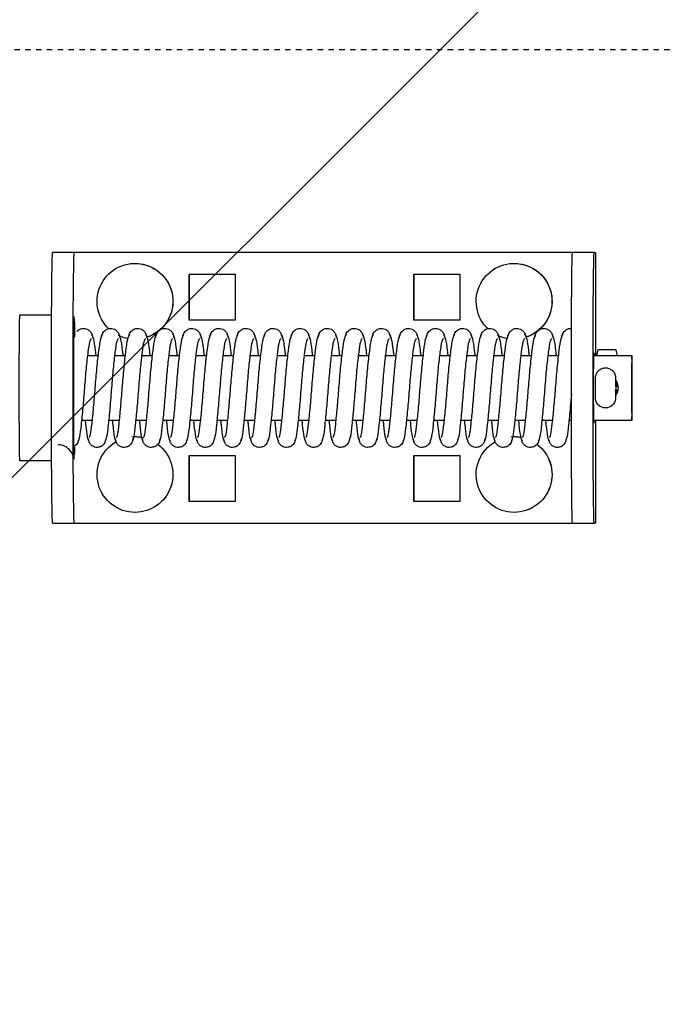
# Model space of a CAD drawing. Header units: centimetres. Extents: x 25511 to 42070, y 833 to 13367.
# Tile 41 of 59: x 29940 to 29952, y 5620 to 5638. Entities that reach past the tile are written whole.
import ezdxf

# ---------------------------------------------------------------- set-up
doc = ezdxf.new("R2010")
doc.units = ezdxf.units.CM
doc.header["$LTSCALE"] = 0.1
doc.linetypes.add('DASHED2', pattern=[9.525, 6.35, -3.175])
doc.layers.add('A_Sufity - Opis', color=253, linetype='Continuous', lineweight=13)
doc.layers.add('CKDRZWI_', color=253, linetype='Continuous')

# ---------------------------------------------------------------- blocks, each defined once
blk = doc.blocks.new('A$7E8719B1CAF')
at = {"color": 7, "linetype": 'Continuous', "lineweight": -3}
for p, q in [((3572.4, -3962), (3576.4, -3962)), ((3576.4, -3962), (3576.61, -3962)), ((3576.61, -3962), (3577.62, -3962)), ((3577.62, -3962), (3667.62, -3962)), ((3667.62, -3962), (3668.4, -3962)), ((3668.4, -3962), (3672.4, -3962)), ((3672.61, -3962), (3672.4, -3962)), ((3672.61, -3981), (3672.61, -3962)), ((3587.62, -3964), (3587.61, -3964)), ((3657.62, -3964), (3657.61, -3964)), ((3597.62, -3966), (3597.62, -3974.5)), ((3606.12, -3966), (3597.62, -3966)), ((3597.65, -3966), (3597.65, -3974.5)), ((3606.12, -3974.5), (3606.12, -3966)), ((3639.12, -3966), (3639.12, -3974.5)), ((3647.62, -3966), (3639.12, -3966)), ((3639.15, -3966), (3639.15, -3974.5)), ((3647.62, -3974.5), (3647.62, -3966)), ((3572.22, -3973.5), (3566.36, -3973.5)), ((3597.62, -3974.5), (3606.12, -3974.5)), ((3639.12, -3974.5), (3647.62, -3974.5)), ((3587.61, -3978), (3587.62, -3978)), ((3657.61, -3978), (3657.62, -3978)), ((3579.74, -3981), (3577.74, -3981)), ((3584.74, -3981), (3582.74, -3981)), ((3589.74, -3981), (3587.74, -3981)), ((3594.74, -3981), (3592.74, -3981)), ((3599.74, -3981), (3597.74, -3981)), ((3604.74, -3981), (3602.74, -3981)), ((3609.74, -3981), (3607.74, -3981)), ((3614.74, -3981), (3612.74, -3981)), ((3619.73, -3981), (3617.74, -3981)), ((3624.73, -3981), (3622.74, -3981)), ((3629.73, -3981), (3627.74, -3981)), ((3634.73, -3981), (3632.74, -3981)), ((3639.73, -3981), (3637.74, -3981)), ((3644.73, -3981), (3642.74, -3981)), ((3649.73, -3981), (3647.74, -3981)), ((3654.73, -3981), (3652.74, -3981)), ((3659.73, -3981), (3657.74, -3981)), ((3664.73, -3981), (3662.74, -3981)), ((3668.19, -3981), (3667.74, -3981)), ((3679.35, -3981), (3672.33, -3981)), ((3676.34, -3985.2), (3676.33, -3984.98)), ((3676.36, -3986.51), (3676.34, -3985.2)), ((3676.34, -3988.8), (3676.36, -3987.49)), ((3676.52, -3986.51), (3676.53, -3985.98)), ((3676.53, -3988.03), (3676.52, -3987.49)), ((3578.85, -3993), (3580.85, -3993)), ((3583.85, -3993), (3585.85, -3993)), ((3588.85, -3993), (3590.85, -3993)), ((3593.85, -3993), (3595.85, -3993)), ((3598.85, -3993), (3600.85, -3993)), ((3603.85, -3993), (3605.85, -3993)), ((3608.85, -3993), (3610.85, -3993)), ((3613.85, -3993), (3615.85, -3993)), ((3618.85, -3993), (3620.85, -3993)), ((3623.85, -3993), (3625.85, -3993)), ((3628.85, -3993), (3630.85, -3993)), ((3633.85, -3993), (3635.85, -3993)), ((3638.85, -3993), (3640.85, -3993)), ((3643.85, -3993), (3645.85, -3993)), ((3648.85, -3993), (3650.85, -3993)), ((3653.85, -3993), (3655.85, -3993)), ((3658.85, -3993), (3660.85, -3993)), ((3663.85, -3993), (3665.85, -3993)), ((3672.33, -3993), (3679.35, -3993)), ((3672.61, -4012), (3672.61, -3993)), ((3673.2, -3994.09), (3676.34, -3994.09)), ((3606.12, -3999.5), (3597.62, -3999.5)), ((3597.62, -3999.5), (3597.62, -4008)), ((3597.65, -3999.5), (3597.65, -4008)), ((3606.12, -4008), (3606.12, -3999.5)), ((3639.12, -3999.5), (3639.12, -4008)), ((3647.62, -3999.5), (3639.12, -3999.5)), ((3639.15, -3999.5), (3639.15, -4008)), ((3647.62, -4008), (3647.62, -3999.5)), ((3566.36, -4000.5), (3572.22, -4000.5)), ((3597.62, -4008), (3606.12, -4008)), ((3639.12, -4008), (3647.62, -4008)), ((3587.61, -4010), (3587.62, -4010)), ((3657.61, -4010), (3657.62, -4010)), ((3576.4, -4012), (3572.4, -4012)), ((3576.61, -4012), (3576.4, -4012)), ((3577.62, -4012), (3576.61, -4012)), ((3667.62, -4012), (3577.62, -4012)), ((3668.4, -4012), (3667.62, -4012)), ((3672.4, -4012), (3668.4, -4012)), ((3672.4, -4012), (3672.61, -4012))]:
    blk.add_line(p, q, dxfattribs=at)
at = {"color": 7, "linetype": 'DASHED2', "lineweight": -3}
blk.add_line((711.34, -4049.5), (3936.61, -4049.5), dxfattribs=at)
at = {"color": 7, "linetype": 'Continuous', "lineweight": -3}
for centre, radius, start, end in [((3674.49, -3985.15), 1.85, 6.1543, 173.742), ((3674.55, -3987), 2.25, 0, 36.7992), ((3676.33, -3986.78), 0.178, 269.9445, 309.3444), ((3678.9, -3986.56), 2.54, 178.7797, 184.2455), ((3674.55, -3987), 2.25, 323.4294, 0), ((3670.15, -3988.76), 6.18, 357.0636, 359.6512)]:
    blk.add_arc(centre, radius, start, end, dxfattribs=at)
for centre, major_axis, ratio, start_param, end_param in [((3572.4, -3987), (0, -25), 0.008727, 3.141593, 6.283185), ((3576.4, -3987), (0, 25), 0.008727, 0, 3.141593), ((3668.4, -3987), (0, -25), 0.008727, 3.141593, 6.283185), ((3672.4, -3987), (0, 25), 0.008727, 0, 3.141593), ((3587.61, -3971), (0, 7), 0.999962, 0, 2.616208), ((3587.61, -3971), (0, 7), 0.999962, 3.784848, 6.283185), ((3587.62, -3971), (0, 7), 0.999962, 3.784087, 6.283185), ((3657.61, -3971), (0, 7), 0.999962, 0, 2.616342), ((3657.61, -3971), (0, 7), 0.999962, 3.784712, 6.283185), ((3657.62, -3971), (0, 7), 0.999962, 3.783937, 6.283185), ((3566.36, -3987), (0, 13.5), 0.008727, 0, 3.141593), ((3576.36, -3987), (0, 13.5), 0.008727, 5.657312, 5.85822), ((3587.61, -3971), (0, 7), 0.999962, 3.05965, 3.337346), ((3587.62, -3971), (0, 7), 0.999962, 3.141593, 3.336217), ((3657.61, -3971), (0, 7), 0.999962, 3.056375, 3.334106), ((3657.62, -3971), (0, 7), 0.999962, 3.141593, 3.333058), ((3672.35, -3987), (0, 6.5), 0.008727, 0, 3.536384), ((3672.35, -3987), (0, 6.5), 0.008727, 5.888394, 6.283185), ((3676.51, -3984.79), (0, -1.96), 0.008727, 0, 0.523599), ((3676.34, -3986.51), (-0.18, 0.003), 0.865992, 3.141589, 3.294186), ((3676.34, -3987.49), (-0.18, -0.003), 0.865992, 2.988999, 3.141593), ((3674.76, -3992.49), (0.02, -3.2), 0.577306, 4.843168, 5.20299), ((3674.76, -3992.49), (0.02, -3.2), 0.577306, 1.07147, 1.431292), ((3674.77, -3993.25), (-1.85, -0.03), 0.865992, 0.477512, 0.535263), ((3674.77, -3993.25), (1.85, 0.03), 0.865992, 5.713018, 5.770769), ((3576.36, -3987), (0, 13.5), 0.008727, 3.488746, 3.942656), ((3587.61, -4003), (0, 7), 0.999962, 0.750796, 5.966971), ((3587.61, -4003), (0, 7), 0.999962, 0.182642, 0.44601), ((3587.62, -4003), (0, 7), 0.999962, 3.141593, 5.967893), ((3657.61, -4003), (0, 7), 0.999962, 0.750796, 5.966971), ((3657.61, -4003), (0, 7), 0.999962, 0.182642, 0.44601), ((3657.62, -4003), (0, 7), 0.999962, 3.141593, 5.967893)]:
    blk.add_ellipse(centre, major_axis=major_axis, ratio=ratio, start_param=start_param, end_param=end_param, dxfattribs=at)
for major_axis in [(0, 6), (0, 4.5)]:
    blk.add_ellipse((3679.35, -3987), major_axis=major_axis, ratio=0.008727, dxfattribs=at)
for points, knots in [([(3576.25, -3993.06), (3576.25, -3992), (3576.24, -3989.66), (3576.24, -3984.93), (3576.25, -3980.09), (3576.28, -3976.17), (3576.31, -3974.25), (3576.34, -3973.74), (3576.33, -3973.86), (3576.31, -3974.05), (3576.24, -3974.37), (3576.04, -3974.91), (3575.58, -3975.58), (3574.84, -3976.17), (3574, -3976.5), (3573.53, -3976.47), (3573.36, -3976.45)], [0, 0, 0, 0, 0.105422, 0.268462, 0.43171, 0.594771, 0.75679, 0.834571, 0.853687, 0.86334, 0.87313, 0.893907, 0.918375, 0.951198, 0.985387, 1, 1, 1, 1]), ([(3577.22, -3977.61), (3577.2, -3977.43), (3577.16, -3977.14), (3576.95, -3976.72), (3576.68, -3976.41), (3576.45, -3976.25), (3576.32, -3976.18), (3576.29, -3976.16)], [0, 0, 0, 0, 0.0864248, 0.1692708, 0.2464417, 0.3170819, 0.3367085, 0.3367085, 0.3367085, 0.3367085]), ([(3582.22, -3977.61), (3582.2, -3977.43), (3582.16, -3977.14), (3581.95, -3976.72), (3581.68, -3976.41), (3581.31, -3976.14), (3580.85, -3976), (3580.4, -3975.99), (3579.91, -3976.13), (3579.45, -3976.46), (3579.09, -3976.99), (3579.02, -3977.38), (3578.99, -3977.61)], [0, 0, 0, 0, 0.086425, 0.169271, 0.246442, 0.317082, 0.439261, 0.54445, 0.653629, 0.769075, 0.886733, 1, 1, 1, 1]), ([(3587.22, -3977.61), (3587.2, -3977.43), (3587.16, -3977.14), (3586.95, -3976.72), (3586.68, -3976.41), (3586.31, -3976.14), (3585.85, -3976), (3585.4, -3975.99), (3584.91, -3976.13), (3584.45, -3976.46), (3584.09, -3976.99), (3584.02, -3977.38), (3583.99, -3977.61)], [0, 0, 0, 0, 0.086425, 0.169271, 0.246442, 0.317082, 0.439261, 0.54445, 0.653629, 0.769075, 0.886733, 1, 1, 1, 1]), ([(3592.22, -3977.61), (3592.2, -3977.43), (3592.16, -3977.14), (3591.95, -3976.72), (3591.68, -3976.41), (3591.31, -3976.14), (3590.85, -3976), (3590.4, -3975.99), (3589.91, -3976.13), (3589.45, -3976.46), (3589.09, -3976.99), (3589.02, -3977.38), (3588.99, -3977.61)], [0, 0, 0, 0, 0.086425, 0.169271, 0.246442, 0.317082, 0.439261, 0.54445, 0.653629, 0.769075, 0.886733, 1, 1, 1, 1]), ([(3597.22, -3977.61), (3597.2, -3977.43), (3597.16, -3977.14), (3596.95, -3976.72), (3596.68, -3976.41), (3596.31, -3976.14), (3595.85, -3976), (3595.4, -3975.99), (3594.91, -3976.13), (3594.45, -3976.46), (3594.09, -3976.99), (3594.02, -3977.38), (3593.99, -3977.61)], [0, 0, 0, 0, 0.086425, 0.169271, 0.246442, 0.317082, 0.439261, 0.54445, 0.653629, 0.769075, 0.886733, 1, 1, 1, 1]), ([(3602.22, -3977.61), (3602.2, -3977.43), (3602.16, -3977.14), (3601.95, -3976.72), (3601.68, -3976.41), (3601.31, -3976.14), (3600.85, -3976), (3600.4, -3975.99), (3599.91, -3976.13), (3599.45, -3976.46), (3599.09, -3976.99), (3599.02, -3977.38), (3598.99, -3977.61)], [0, 0, 0, 0, 0.086425, 0.169271, 0.246442, 0.317082, 0.439261, 0.54445, 0.653629, 0.769075, 0.886733, 1, 1, 1, 1]), ([(3607.22, -3977.61), (3607.2, -3977.43), (3607.16, -3977.14), (3606.95, -3976.72), (3606.68, -3976.41), (3606.31, -3976.14), (3605.85, -3976), (3605.4, -3975.99), (3604.91, -3976.13), (3604.45, -3976.46), (3604.09, -3976.99), (3604.02, -3977.38), (3603.99, -3977.61)], [0, 0, 0, 0, 0.086425, 0.169271, 0.246442, 0.317082, 0.439261, 0.54445, 0.653629, 0.769075, 0.886733, 1, 1, 1, 1]), ([(3612.22, -3977.61), (3612.2, -3977.43), (3612.16, -3977.14), (3611.95, -3976.72), (3611.68, -3976.41), (3611.31, -3976.14), (3610.85, -3976), (3610.4, -3975.99), (3609.91, -3976.13), (3609.45, -3976.46), (3609.09, -3976.99), (3609.02, -3977.38), (3608.99, -3977.61)], [0, 0, 0, 0, 0.086425, 0.169271, 0.246442, 0.317082, 0.439261, 0.54445, 0.653629, 0.769075, 0.886733, 1, 1, 1, 1]), ([(3617.22, -3977.61), (3617.2, -3977.43), (3617.16, -3977.14), (3616.95, -3976.72), (3616.68, -3976.41), (3616.31, -3976.14), (3615.85, -3976), (3615.4, -3975.99), (3614.91, -3976.13), (3614.45, -3976.46), (3614.09, -3976.99), (3614.02, -3977.38), (3613.99, -3977.61)], [0, 0, 0, 0, 0.086425, 0.169271, 0.246442, 0.317082, 0.439261, 0.54445, 0.653629, 0.769075, 0.886733, 1, 1, 1, 1]), ([(3622.22, -3977.61), (3622.2, -3977.43), (3622.16, -3977.14), (3621.95, -3976.72), (3621.68, -3976.41), (3621.31, -3976.14), (3620.85, -3976), (3620.4, -3975.99), (3619.91, -3976.13), (3619.45, -3976.46), (3619.09, -3976.99), (3619.02, -3977.38), (3618.99, -3977.61)], [0, 0, 0, 0, 0.086425, 0.169271, 0.246442, 0.317082, 0.439261, 0.54445, 0.653629, 0.769075, 0.886733, 1, 1, 1, 1]), ([(3627.22, -3977.61), (3627.2, -3977.43), (3627.16, -3977.14), (3626.95, -3976.72), (3626.68, -3976.41), (3626.31, -3976.14), (3625.85, -3976), (3625.4, -3975.99), (3624.91, -3976.13), (3624.45, -3976.46), (3624.09, -3976.99), (3624.02, -3977.38), (3623.99, -3977.61)], [0, 0, 0, 0, 0.086425, 0.169271, 0.246442, 0.317082, 0.439261, 0.54445, 0.653629, 0.769075, 0.886733, 1, 1, 1, 1]), ([(3632.22, -3977.61), (3632.2, -3977.43), (3632.16, -3977.14), (3631.95, -3976.72), (3631.68, -3976.41), (3631.31, -3976.14), (3630.85, -3976), (3630.4, -3975.99), (3629.91, -3976.13), (3629.45, -3976.46), (3629.09, -3976.99), (3629.02, -3977.38), (3628.99, -3977.61)], [0, 0, 0, 0, 0.086425, 0.169271, 0.246442, 0.317082, 0.439261, 0.54445, 0.653629, 0.769075, 0.886733, 1, 1, 1, 1]), ([(3637.22, -3977.61), (3637.2, -3977.43), (3637.16, -3977.14), (3636.95, -3976.72), (3636.68, -3976.41), (3636.31, -3976.14), (3635.85, -3976), (3635.4, -3975.99), (3634.91, -3976.13), (3634.45, -3976.46), (3634.08, -3976.99), (3634.02, -3977.38), (3633.99, -3977.61)], [0, 0, 0, 0, 0.086425, 0.169271, 0.246442, 0.317082, 0.439261, 0.54445, 0.653629, 0.769075, 0.886733, 1, 1, 1, 1]), ([(3642.22, -3977.61), (3642.2, -3977.43), (3642.16, -3977.14), (3641.95, -3976.72), (3641.68, -3976.41), (3641.31, -3976.14), (3640.85, -3976), (3640.4, -3975.99), (3639.91, -3976.13), (3639.45, -3976.46), (3639.08, -3976.99), (3639.02, -3977.38), (3638.99, -3977.61)], [0, 0, 0, 0, 0.086425, 0.169271, 0.246442, 0.317082, 0.439261, 0.54445, 0.653629, 0.769075, 0.886733, 1, 1, 1, 1]), ([(3647.22, -3977.61), (3647.2, -3977.43), (3647.16, -3977.14), (3646.95, -3976.72), (3646.68, -3976.41), (3646.31, -3976.14), (3645.85, -3976), (3645.4, -3975.99), (3644.91, -3976.13), (3644.45, -3976.46), (3644.08, -3976.99), (3644.02, -3977.38), (3643.99, -3977.61)], [0, 0, 0, 0, 0.086425, 0.169271, 0.246442, 0.317082, 0.439261, 0.54445, 0.653629, 0.769075, 0.886733, 1, 1, 1, 1]), ([(3652.22, -3977.61), (3652.2, -3977.43), (3652.16, -3977.14), (3651.95, -3976.72), (3651.68, -3976.41), (3651.3, -3976.14), (3650.85, -3976), (3650.4, -3975.99), (3649.91, -3976.13), (3649.45, -3976.46), (3649.08, -3976.99), (3649.02, -3977.38), (3648.99, -3977.61)], [0, 0, 0, 0, 0.086425, 0.169271, 0.246442, 0.317082, 0.439261, 0.54445, 0.653629, 0.769075, 0.886733, 1, 1, 1, 1]), ([(3657.22, -3977.61), (3657.2, -3977.43), (3657.16, -3977.14), (3656.95, -3976.72), (3656.68, -3976.41), (3656.3, -3976.14), (3655.85, -3976), (3655.4, -3975.99), (3654.91, -3976.13), (3654.45, -3976.46), (3654.08, -3976.99), (3654.02, -3977.38), (3653.99, -3977.61)], [0, 0, 0, 0, 0.086425, 0.169271, 0.246442, 0.317082, 0.439261, 0.54445, 0.653629, 0.769075, 0.886733, 1, 1, 1, 1]), ([(3662.22, -3977.61), (3662.2, -3977.43), (3662.16, -3977.14), (3661.95, -3976.72), (3661.68, -3976.41), (3661.3, -3976.14), (3660.85, -3976), (3660.4, -3975.99), (3659.91, -3976.13), (3659.45, -3976.46), (3659.08, -3976.99), (3659.02, -3977.38), (3658.99, -3977.61)], [0, 0, 0, 0, 0.086425, 0.169271, 0.246442, 0.317082, 0.439261, 0.54445, 0.653629, 0.769075, 0.886733, 1, 1, 1, 1]), ([(3667.22, -3977.61), (3667.2, -3977.43), (3667.16, -3977.14), (3666.95, -3976.72), (3666.68, -3976.41), (3666.3, -3976.14), (3665.85, -3976), (3665.4, -3975.99), (3664.91, -3976.13), (3664.45, -3976.46), (3664.08, -3976.99), (3664.02, -3977.38), (3663.99, -3977.61)], [0, 0, 0, 0, 0.086425, 0.169271, 0.246442, 0.317082, 0.439261, 0.54445, 0.653629, 0.769075, 0.886733, 1, 1, 1, 1]), ([(3579.55, -3996.1), (3579.43, -3995.99), (3579.22, -3995.75), (3578.92, -3993.7), (3578.57, -3990.68), (3578.27, -3986.99), (3577.98, -3983.24), (3577.65, -3980.04), (3577.38, -3977.73), (3577.19, -3977.38), (3577.08, -3977.21)], [0, 0, 0, 0, 0.122155, 0.241584, 0.367155, 0.490646, 0.615304, 0.744463, 0.869617, 1, 1, 1, 1]), ([(3579.14, -3977.21), (3579.03, -3977.37), (3578.83, -3977.73), (3578.63, -3979.44), (3578.51, -3980.65), (3578.48, -3980.91)], [0, 0, 0, 0, 0.2555428, 0.5011123, 0.5662176, 0.5662176, 0.5662176, 0.5662176]), ([(3579.15, -3977.84), (3579.25, -3977.94), (3579.42, -3978.19), (3579.67, -3980.25), (3579.98, -3983.3), (3580.27, -3987.01), (3580.58, -3990.78), (3580.95, -3994), (3581.28, -3996.32), (3581.51, -3996.68), (3581.65, -3996.85)], [0.0013946, 0.0013946, 0.0013946, 0.0013946, 0.1222493, 0.2417539, 0.36738, 0.4908979, 0.6155517, 0.7446685, 0.8697433, 1, 1, 1, 1]), ([(3584.55, -3996.1), (3584.43, -3995.99), (3584.22, -3995.75), (3583.92, -3993.7), (3583.57, -3990.68), (3583.27, -3986.99), (3582.98, -3983.24), (3582.65, -3980.04), (3582.38, -3977.73), (3582.19, -3977.38), (3582.08, -3977.21)], [0, 0, 0, 0, 0.122155, 0.241584, 0.367155, 0.490646, 0.615304, 0.744463, 0.869617, 1, 1, 1, 1]), ([(3584.14, -3977.21), (3584.03, -3977.37), (3583.83, -3977.73), (3583.63, -3979.44), (3583.51, -3980.65), (3583.48, -3980.91)], [0, 0, 0, 0, 0.2555428, 0.5011123, 0.5662176, 0.5662176, 0.5662176, 0.5662176]), ([(3584.15, -3977.84), (3584.25, -3977.94), (3584.42, -3978.19), (3584.67, -3980.25), (3584.98, -3983.3), (3585.27, -3987.01), (3585.58, -3990.78), (3585.95, -3994), (3586.28, -3996.32), (3586.51, -3996.68), (3586.65, -3996.85)], [0.0013946, 0.0013946, 0.0013946, 0.0013946, 0.1222493, 0.2417539, 0.36738, 0.4908979, 0.6155517, 0.7446685, 0.8697433, 1, 1, 1, 1]), ([(3589.55, -3996.1), (3589.43, -3995.99), (3589.22, -3995.75), (3588.92, -3993.7), (3588.57, -3990.68), (3588.27, -3986.99), (3587.98, -3983.24), (3587.65, -3980.04), (3587.38, -3977.73), (3587.19, -3977.38), (3587.08, -3977.21)], [0, 0, 0, 0, 0.122155, 0.241584, 0.367155, 0.490646, 0.615304, 0.744463, 0.869617, 1, 1, 1, 1]), ([(3589.14, -3977.21), (3589.03, -3977.37), (3588.83, -3977.73), (3588.63, -3979.44), (3588.51, -3980.65), (3588.48, -3980.91)], [0, 0, 0, 0, 0.2555428, 0.5011123, 0.5662176, 0.5662176, 0.5662176, 0.5662176]), ([(3589.15, -3977.84), (3589.25, -3977.94), (3589.42, -3978.19), (3589.67, -3980.25), (3589.98, -3983.3), (3590.27, -3987.01), (3590.58, -3990.78), (3590.95, -3994), (3591.28, -3996.32), (3591.51, -3996.68), (3591.65, -3996.85)], [0.0013946, 0.0013946, 0.0013946, 0.0013946, 0.1222493, 0.2417539, 0.36738, 0.4908979, 0.6155517, 0.7446685, 0.8697433, 1, 1, 1, 1]), ([(3594.55, -3996.1), (3594.43, -3995.99), (3594.22, -3995.75), (3593.92, -3993.7), (3593.57, -3990.68), (3593.27, -3986.99), (3592.98, -3983.24), (3592.65, -3980.04), (3592.38, -3977.73), (3592.19, -3977.38), (3592.08, -3977.21)], [0, 0, 0, 0, 0.122155, 0.241584, 0.367155, 0.490646, 0.615304, 0.744463, 0.869617, 1, 1, 1, 1]), ([(3594.14, -3977.21), (3594.03, -3977.37), (3593.83, -3977.73), (3593.63, -3979.44), (3593.51, -3980.65), (3593.48, -3980.91)], [0, 0, 0, 0, 0.2555428, 0.5011123, 0.5662176, 0.5662176, 0.5662176, 0.5662176]), ([(3594.15, -3977.84), (3594.25, -3977.94), (3594.42, -3978.19), (3594.67, -3980.25), (3594.98, -3983.3), (3595.27, -3987.01), (3595.58, -3990.78), (3595.95, -3994), (3596.28, -3996.32), (3596.51, -3996.68), (3596.65, -3996.85)], [0.0013946, 0.0013946, 0.0013946, 0.0013946, 0.1222493, 0.2417539, 0.36738, 0.4908979, 0.6155517, 0.7446685, 0.8697433, 1, 1, 1, 1]), ([(3599.55, -3996.1), (3599.43, -3995.99), (3599.22, -3995.75), (3598.92, -3993.7), (3598.57, -3990.68), (3598.27, -3986.99), (3597.98, -3983.24), (3597.65, -3980.04), (3597.38, -3977.73), (3597.19, -3977.38), (3597.08, -3977.21)], [0, 0, 0, 0, 0.122155, 0.241584, 0.367155, 0.490646, 0.615304, 0.744463, 0.869617, 1, 1, 1, 1]), ([(3599.14, -3977.21), (3599.03, -3977.37), (3598.83, -3977.73), (3598.63, -3979.44), (3598.51, -3980.65), (3598.48, -3980.91)], [0, 0, 0, 0, 0.2555428, 0.5011123, 0.5662176, 0.5662176, 0.5662176, 0.5662176]), ([(3599.15, -3977.84), (3599.25, -3977.94), (3599.42, -3978.19), (3599.67, -3980.25), (3599.98, -3983.3), (3600.27, -3987.01), (3600.58, -3990.78), (3600.95, -3994), (3601.28, -3996.32), (3601.51, -3996.68), (3601.65, -3996.85)], [0.0013946, 0.0013946, 0.0013946, 0.0013946, 0.1222493, 0.2417539, 0.36738, 0.4908979, 0.6155517, 0.7446685, 0.8697433, 1, 1, 1, 1]), ([(3604.55, -3996.1), (3604.43, -3995.99), (3604.22, -3995.75), (3603.92, -3993.7), (3603.57, -3990.68), (3603.27, -3986.99), (3602.97, -3983.24), (3602.65, -3980.04), (3602.38, -3977.73), (3602.19, -3977.38), (3602.08, -3977.21)], [0, 0, 0, 0, 0.122155, 0.241584, 0.367155, 0.490646, 0.615304, 0.744463, 0.869617, 1, 1, 1, 1]), ([(3604.14, -3977.21), (3604.03, -3977.37), (3603.83, -3977.73), (3603.63, -3979.44), (3603.51, -3980.65), (3603.48, -3980.91)], [0, 0, 0, 0, 0.2555428, 0.5011123, 0.5662176, 0.5662176, 0.5662176, 0.5662176]), ([(3604.15, -3977.84), (3604.25, -3977.94), (3604.42, -3978.19), (3604.67, -3980.25), (3604.98, -3983.3), (3605.27, -3987.01), (3605.58, -3990.78), (3605.95, -3994), (3606.28, -3996.32), (3606.51, -3996.68), (3606.65, -3996.85)], [0.0013946, 0.0013946, 0.0013946, 0.0013946, 0.1222493, 0.2417539, 0.36738, 0.4908979, 0.6155517, 0.7446685, 0.8697433, 1, 1, 1, 1]), ([(3609.55, -3996.1), (3609.43, -3995.99), (3609.22, -3995.75), (3608.92, -3993.7), (3608.57, -3990.68), (3608.27, -3986.99), (3607.97, -3983.24), (3607.65, -3980.04), (3607.38, -3977.73), (3607.19, -3977.38), (3607.08, -3977.21)], [0, 0, 0, 0, 0.122155, 0.241584, 0.367155, 0.490646, 0.615304, 0.744463, 0.869617, 1, 1, 1, 1]), ([(3609.14, -3977.21), (3609.03, -3977.37), (3608.83, -3977.73), (3608.63, -3979.44), (3608.51, -3980.65), (3608.48, -3980.91)], [0, 0, 0, 0, 0.2555428, 0.5011123, 0.5662176, 0.5662176, 0.5662176, 0.5662176]), ([(3609.15, -3977.84), (3609.25, -3977.94), (3609.42, -3978.19), (3609.67, -3980.25), (3609.98, -3983.3), (3610.27, -3987.01), (3610.58, -3990.78), (3610.95, -3994), (3611.28, -3996.32), (3611.51, -3996.68), (3611.65, -3996.85)], [0.0013946, 0.0013946, 0.0013946, 0.0013946, 0.1222493, 0.2417539, 0.36738, 0.4908979, 0.6155517, 0.7446685, 0.8697433, 1, 1, 1, 1]), ([(3614.55, -3996.1), (3614.43, -3995.99), (3614.22, -3995.75), (3613.92, -3993.7), (3613.57, -3990.68), (3613.27, -3986.99), (3612.97, -3983.24), (3612.65, -3980.04), (3612.38, -3977.73), (3612.19, -3977.38), (3612.08, -3977.21)], [0, 0, 0, 0, 0.122155, 0.241584, 0.367155, 0.490646, 0.615304, 0.744463, 0.869617, 1, 1, 1, 1]), ([(3614.14, -3977.21), (3614.03, -3977.37), (3613.83, -3977.73), (3613.63, -3979.44), (3613.51, -3980.65), (3613.48, -3980.91)], [0, 0, 0, 0, 0.2555428, 0.5011123, 0.5662176, 0.5662176, 0.5662176, 0.5662176]), ([(3614.15, -3977.84), (3614.25, -3977.94), (3614.42, -3978.19), (3614.67, -3980.25), (3614.98, -3983.3), (3615.27, -3987.01), (3615.58, -3990.78), (3615.95, -3994), (3616.27, -3996.32), (3616.51, -3996.68), (3616.65, -3996.85)], [0.0013946, 0.0013946, 0.0013946, 0.0013946, 0.1222493, 0.2417539, 0.36738, 0.4908979, 0.6155517, 0.7446685, 0.8697433, 1, 1, 1, 1]), ([(3619.55, -3996.1), (3619.43, -3995.99), (3619.22, -3995.75), (3618.92, -3993.7), (3618.57, -3990.68), (3618.27, -3986.99), (3617.97, -3983.24), (3617.65, -3980.04), (3617.38, -3977.73), (3617.19, -3977.38), (3617.08, -3977.21)], [0, 0, 0, 0, 0.122155, 0.241584, 0.367155, 0.490646, 0.615304, 0.744463, 0.869617, 1, 1, 1, 1]), ([(3619.14, -3977.21), (3619.03, -3977.37), (3618.83, -3977.73), (3618.63, -3979.44), (3618.51, -3980.65), (3618.48, -3980.91)], [0, 0, 0, 0, 0.2555428, 0.5011123, 0.5662176, 0.5662176, 0.5662176, 0.5662176]), ([(3619.15, -3977.84), (3619.25, -3977.94), (3619.42, -3978.19), (3619.67, -3980.25), (3619.98, -3983.3), (3620.27, -3987.01), (3620.58, -3990.78), (3620.95, -3994), (3621.27, -3996.32), (3621.51, -3996.68), (3621.65, -3996.85)], [0.0013946, 0.0013946, 0.0013946, 0.0013946, 0.1222493, 0.2417539, 0.36738, 0.4908979, 0.6155517, 0.7446685, 0.8697433, 1, 1, 1, 1]), ([(3624.55, -3996.1), (3624.43, -3995.99), (3624.22, -3995.75), (3623.92, -3993.7), (3623.57, -3990.68), (3623.27, -3986.99), (3622.97, -3983.24), (3622.65, -3980.04), (3622.38, -3977.73), (3622.19, -3977.38), (3622.08, -3977.21)], [0, 0, 0, 0, 0.122155, 0.241584, 0.367155, 0.490646, 0.615304, 0.744463, 0.869617, 1, 1, 1, 1]), ([(3624.13, -3977.21), (3624.03, -3977.37), (3623.83, -3977.73), (3623.63, -3979.44), (3623.51, -3980.65), (3623.48, -3980.91)], [0, 0, 0, 0, 0.2555428, 0.5011123, 0.5662176, 0.5662176, 0.5662176, 0.5662176]), ([(3624.15, -3977.84), (3624.25, -3977.94), (3624.42, -3978.19), (3624.67, -3980.25), (3624.98, -3983.3), (3625.27, -3987.01), (3625.58, -3990.78), (3625.95, -3994), (3626.27, -3996.32), (3626.51, -3996.68), (3626.65, -3996.85)], [0.0013946, 0.0013946, 0.0013946, 0.0013946, 0.1222493, 0.2417539, 0.36738, 0.4908979, 0.6155517, 0.7446685, 0.8697433, 1, 1, 1, 1]), ([(3629.55, -3996.1), (3629.43, -3995.99), (3629.22, -3995.75), (3628.92, -3993.7), (3628.57, -3990.68), (3628.27, -3986.99), (3627.97, -3983.24), (3627.65, -3980.04), (3627.38, -3977.73), (3627.19, -3977.38), (3627.08, -3977.21)], [0, 0, 0, 0, 0.122155, 0.241584, 0.367155, 0.490646, 0.615304, 0.744463, 0.869617, 1, 1, 1, 1]), ([(3629.13, -3977.21), (3629.03, -3977.37), (3628.83, -3977.73), (3628.63, -3979.44), (3628.51, -3980.65), (3628.48, -3980.91)], [0, 0, 0, 0, 0.2555428, 0.5011123, 0.5662176, 0.5662176, 0.5662176, 0.5662176]), ([(3629.15, -3977.84), (3629.24, -3977.94), (3629.42, -3978.19), (3629.66, -3980.25), (3629.98, -3983.3), (3630.27, -3987.01), (3630.58, -3990.78), (3630.95, -3994), (3631.27, -3996.32), (3631.51, -3996.68), (3631.65, -3996.85)], [0.0013946, 0.0013946, 0.0013946, 0.0013946, 0.1222493, 0.2417539, 0.36738, 0.4908979, 0.6155517, 0.7446685, 0.8697433, 1, 1, 1, 1]), ([(3634.55, -3996.1), (3634.43, -3995.99), (3634.22, -3995.75), (3633.92, -3993.7), (3633.57, -3990.68), (3633.27, -3986.99), (3632.97, -3983.24), (3632.65, -3980.04), (3632.38, -3977.73), (3632.19, -3977.38), (3632.08, -3977.21)], [0, 0, 0, 0, 0.122155, 0.241584, 0.367155, 0.490646, 0.615304, 0.744463, 0.869617, 1, 1, 1, 1]), ([(3634.13, -3977.21), (3634.02, -3977.37), (3633.83, -3977.73), (3633.63, -3979.44), (3633.5, -3980.65), (3633.48, -3980.91)], [0, 0, 0, 0, 0.2555428, 0.5011123, 0.5662176, 0.5662176, 0.5662176, 0.5662176]), ([(3634.15, -3977.84), (3634.24, -3977.94), (3634.42, -3978.19), (3634.66, -3980.25), (3634.98, -3983.3), (3635.27, -3987.01), (3635.58, -3990.78), (3635.95, -3994), (3636.27, -3996.32), (3636.51, -3996.68), (3636.65, -3996.85)], [0.0013946, 0.0013946, 0.0013946, 0.0013946, 0.1222493, 0.2417539, 0.36738, 0.4908979, 0.6155517, 0.7446685, 0.8697433, 1, 1, 1, 1]), ([(3639.55, -3996.1), (3639.43, -3995.99), (3639.22, -3995.75), (3638.92, -3993.7), (3638.57, -3990.68), (3638.27, -3986.99), (3637.97, -3983.24), (3637.65, -3980.04), (3637.38, -3977.73), (3637.19, -3977.38), (3637.08, -3977.21)], [0, 0, 0, 0, 0.122155, 0.241584, 0.367155, 0.490646, 0.615304, 0.744463, 0.869617, 1, 1, 1, 1]), ([(3639.13, -3977.21), (3639.02, -3977.37), (3638.83, -3977.73), (3638.63, -3979.44), (3638.5, -3980.65), (3638.48, -3980.91)], [0, 0, 0, 0, 0.2555428, 0.5011123, 0.5662176, 0.5662176, 0.5662176, 0.5662176]), ([(3639.15, -3977.84), (3639.24, -3977.94), (3639.42, -3978.19), (3639.66, -3980.25), (3639.98, -3983.3), (3640.27, -3987.01), (3640.58, -3990.78), (3640.95, -3994), (3641.27, -3996.32), (3641.51, -3996.68), (3641.65, -3996.85)], [0.0013946, 0.0013946, 0.0013946, 0.0013946, 0.1222493, 0.2417539, 0.36738, 0.4908979, 0.6155517, 0.7446685, 0.8697433, 1, 1, 1, 1]), ([(3644.55, -3996.1), (3644.43, -3995.99), (3644.22, -3995.75), (3643.92, -3993.7), (3643.57, -3990.68), (3643.27, -3986.99), (3642.97, -3983.24), (3642.65, -3980.04), (3642.38, -3977.73), (3642.19, -3977.38), (3642.08, -3977.21)], [0, 0, 0, 0, 0.122155, 0.241584, 0.367155, 0.490646, 0.615304, 0.744463, 0.869617, 1, 1, 1, 1]), ([(3644.13, -3977.21), (3644.02, -3977.37), (3643.83, -3977.73), (3643.63, -3979.44), (3643.5, -3980.65), (3643.48, -3980.91)], [0, 0, 0, 0, 0.2555428, 0.5011123, 0.5662176, 0.5662176, 0.5662176, 0.5662176]), ([(3644.15, -3977.84), (3644.24, -3977.94), (3644.42, -3978.19), (3644.66, -3980.25), (3644.98, -3983.3), (3645.27, -3987.01), (3645.58, -3990.78), (3645.95, -3994), (3646.27, -3996.32), (3646.51, -3996.68), (3646.65, -3996.85)], [0.0013946, 0.0013946, 0.0013946, 0.0013946, 0.1222493, 0.2417539, 0.36738, 0.4908979, 0.6155517, 0.7446685, 0.8697433, 1, 1, 1, 1]), ([(3649.55, -3996.1), (3649.43, -3995.99), (3649.22, -3995.75), (3648.92, -3993.7), (3648.57, -3990.68), (3648.27, -3986.99), (3647.97, -3983.24), (3647.65, -3980.04), (3647.38, -3977.73), (3647.19, -3977.38), (3647.08, -3977.21)], [0, 0, 0, 0, 0.122155, 0.241584, 0.367155, 0.490646, 0.615304, 0.744463, 0.869617, 1, 1, 1, 1]), ([(3649.13, -3977.21), (3649.02, -3977.37), (3648.83, -3977.73), (3648.63, -3979.44), (3648.5, -3980.65), (3648.48, -3980.91)], [0, 0, 0, 0, 0.2555428, 0.5011123, 0.5662176, 0.5662176, 0.5662176, 0.5662176]), ([(3649.15, -3977.84), (3649.24, -3977.94), (3649.42, -3978.19), (3649.66, -3980.25), (3649.98, -3983.3), (3650.27, -3987.01), (3650.58, -3990.78), (3650.95, -3994), (3651.27, -3996.32), (3651.51, -3996.68), (3651.65, -3996.85)], [0.0013946, 0.0013946, 0.0013946, 0.0013946, 0.1222493, 0.2417539, 0.36738, 0.4908979, 0.6155517, 0.7446685, 0.8697433, 1, 1, 1, 1]), ([(3654.55, -3996.1), (3654.43, -3995.99), (3654.22, -3995.75), (3653.92, -3993.7), (3653.57, -3990.68), (3653.27, -3986.99), (3652.97, -3983.24), (3652.65, -3980.04), (3652.38, -3977.73), (3652.19, -3977.38), (3652.08, -3977.21)], [0, 0, 0, 0, 0.122155, 0.241584, 0.367155, 0.490646, 0.615304, 0.744463, 0.869617, 1, 1, 1, 1]), ([(3654.13, -3977.21), (3654.02, -3977.37), (3653.83, -3977.73), (3653.63, -3979.44), (3653.5, -3980.65), (3653.48, -3980.91)], [0, 0, 0, 0, 0.2555428, 0.5011123, 0.5662176, 0.5662176, 0.5662176, 0.5662176]), ([(3654.15, -3977.84), (3654.24, -3977.94), (3654.42, -3978.19), (3654.66, -3980.25), (3654.98, -3983.3), (3655.27, -3987.01), (3655.58, -3990.78), (3655.95, -3994), (3656.27, -3996.32), (3656.51, -3996.68), (3656.65, -3996.85)], [0.0013946, 0.0013946, 0.0013946, 0.0013946, 0.1222493, 0.2417539, 0.36738, 0.4908979, 0.6155517, 0.7446685, 0.8697433, 1, 1, 1, 1]), ([(3659.55, -3996.1), (3659.43, -3995.99), (3659.22, -3995.75), (3658.92, -3993.7), (3658.57, -3990.68), (3658.27, -3986.99), (3657.97, -3983.24), (3657.65, -3980.04), (3657.38, -3977.73), (3657.19, -3977.38), (3657.08, -3977.21)], [0, 0, 0, 0, 0.122155, 0.241584, 0.367155, 0.490646, 0.615304, 0.744463, 0.869617, 1, 1, 1, 1]), ([(3659.13, -3977.21), (3659.02, -3977.37), (3658.83, -3977.73), (3658.63, -3979.44), (3658.5, -3980.65), (3658.48, -3980.91)], [0, 0, 0, 0, 0.2555428, 0.5011123, 0.5662176, 0.5662176, 0.5662176, 0.5662176]), ([(3659.15, -3977.84), (3659.24, -3977.94), (3659.42, -3978.19), (3659.66, -3980.25), (3659.98, -3983.3), (3660.27, -3987.01), (3660.58, -3990.78), (3660.95, -3994), (3661.27, -3996.32), (3661.51, -3996.68), (3661.65, -3996.85)], [0.0013946, 0.0013946, 0.0013946, 0.0013946, 0.1222493, 0.2417539, 0.36738, 0.4908979, 0.6155517, 0.7446685, 0.8697433, 1, 1, 1, 1]), ([(3664.55, -3996.1), (3664.43, -3995.99), (3664.21, -3995.75), (3663.92, -3993.7), (3663.57, -3990.68), (3663.27, -3986.99), (3662.97, -3983.24), (3662.65, -3980.04), (3662.38, -3977.73), (3662.19, -3977.38), (3662.08, -3977.21)], [0, 0, 0, 0, 0.122155, 0.241584, 0.367155, 0.490646, 0.615304, 0.744463, 0.869617, 1, 1, 1, 1]), ([(3664.13, -3977.21), (3664.02, -3977.37), (3663.83, -3977.73), (3663.63, -3979.44), (3663.5, -3980.65), (3663.48, -3980.91)], [0, 0, 0, 0, 0.2555428, 0.5011123, 0.5662176, 0.5662176, 0.5662176, 0.5662176]), ([(3664.15, -3977.84), (3664.24, -3977.94), (3664.42, -3978.19), (3664.66, -3980.25), (3664.98, -3983.3), (3665.27, -3987.01), (3665.58, -3990.78), (3665.94, -3994), (3666.27, -3996.32), (3666.51, -3996.68), (3666.65, -3996.85)], [0.0013946, 0.0013946, 0.0013946, 0.0013946, 0.1222493, 0.2417539, 0.36738, 0.4908979, 0.6155517, 0.7446685, 0.8697433, 1, 1, 1, 1]), ([(3668.18, -3985.89), (3668.11, -3985.03), (3667.94, -3982.93), (3667.65, -3980.04), (3667.38, -3977.73), (3667.19, -3977.38), (3667.08, -3977.21)], [0.5279698, 0.5279698, 0.5279698, 0.5279698, 0.6153044, 0.7444633, 0.8696174, 1, 1, 1, 1]), ([(3672.65, -3984.95), (3672.65, -3984.97), (3672.65, -3985.01), (3672.64, -3985.07), (3672.64, -3985.15), (3672.63, -3985.31), (3672.63, -3985.68), (3672.63, -3986.3), (3672.63, -3987.01), (3672.63, -3987.72), (3672.63, -3988.34), (3672.63, -3988.7), (3672.64, -3988.86), (3672.64, -3988.95), (3672.65, -3989.07), (3672.68, -3989.26), (3672.77, -3989.56), (3672.98, -3989.96), (3673.38, -3990.37), (3673.95, -3990.66), (3674.62, -3990.74), (3675.23, -3990.58), (3675.69, -3990.29), (3676, -3989.95), (3676.18, -3989.63), (3676.28, -3989.35), (3676.32, -3989.16), (3676.33, -3989.09), (3676.33, -3989.08)], [0, 0, 0, 0, 0.007126, 0.015061, 0.027782, 0.064752, 0.130843, 0.192476, 0.257067, 0.321197, 0.385418, 0.450701, 0.486741, 0.503766, 0.513236, 0.529507, 0.5564, 0.597331, 0.651388, 0.708338, 0.768649, 0.828436, 0.875837, 0.915619, 0.949095, 0.976271, 0.99638, 1, 1, 1, 1]), ([(3672.64, -3985.91), (3672.64, -3986.16), (3672.64, -3986.61), (3672.64, -3987.43), (3672.64, -3988.17), (3672.64, -3988.73), (3672.67, -3989.06), (3672.64, -3989.04), (3672.66, -3989.1)], [0, 0, 0, 0, 0.1335955, 0.2673237, 0.4009999, 0.5347569, 0.6689666, 0.7329443, 0.7329443, 0.7329443, 0.7329443]), ([(3676.52, -3987.49), (3676.52, -3987.38), (3676.51, -3987.26), (3676.51, -3987.21), (3676.51, -3987.19), (3676.5, -3987.16), (3676.48, -3987.12), (3676.45, -3987.09), (3676.4, -3987.05), (3676.35, -3987.05), (3676.33, -3987.05)], [0, 0, 0, 0, 0.626817, 0.736417, 0.79444, 0.818937, 0.851227, 0.894082, 0.942759, 1, 1, 1, 1]), ([(3676.36, -3987.49), (3676.36, -3987.39), (3676.36, -3987.28), (3676.36, -3987.25), (3676.36, -3987.25), (3676.36, -3987.27), (3676.36, -3987.28), (3676.35, -3987.29), (3676.35, -3987.29)], [0, 0, 0, 0, 0.644628, 0.838231, 0.935687, 0.968645, 0.996318, 1, 1, 1, 1]), ([(3676.3, -3988.97), (3676.3, -3988.98), (3676.31, -3989), (3676.32, -3989.02), (3676.32, -3989.04), (3676.32, -3989.05), (3676.32, -3989.05), (3676.32, -3989.04), (3676.32, -3988.98), (3676.32, -3988.73), (3676.31, -3988.41), (3676.31, -3988.18), (3676.31, -3988.16)], [0.0800382, 0.0800382, 0.0800382, 0.0800382, 0.0962893, 0.108806, 0.1197013, 0.1334389, 0.1570046, 0.20959, 0.3499216, 0.6362148, 0.9816606, 1, 1, 1, 1]), ([(3576.34, -4000.19), (3576.34, -4000.19), (3576.33, -4000.12), (3576.31, -3999.64), (3576.29, -3998.05), (3576.26, -3995.58), (3576.26, -3993.66), (3576.25, -3993.06)], [0.2900637, 0.2900637, 0.2900637, 0.2900637, 0.3262611, 0.4346249, 0.6427546, 0.9046415, 1, 1, 1, 1]), ([(3579.57, -3996.85), (3579.7, -3996.68), (3579.94, -3996.32), (3580.18, -3994.59), (3580.33, -3993.37), (3580.36, -3993.09)], [0, 0, 0, 0, 0.2557867, 0.5014413, 0.5685538, 0.5685538, 0.5685538, 0.5685538]), ([(3584.57, -3996.85), (3584.7, -3996.68), (3584.94, -3996.32), (3585.18, -3994.59), (3585.33, -3993.37), (3585.36, -3993.09)], [0, 0, 0, 0, 0.2557867, 0.5014413, 0.5685538, 0.5685538, 0.5685538, 0.5685538]), ([(3589.57, -3996.85), (3589.7, -3996.68), (3589.94, -3996.32), (3590.18, -3994.59), (3590.33, -3993.37), (3590.36, -3993.09)], [0, 0, 0, 0, 0.2557867, 0.5014413, 0.5685538, 0.5685538, 0.5685538, 0.5685538]), ([(3594.57, -3996.85), (3594.7, -3996.68), (3594.94, -3996.32), (3595.18, -3994.59), (3595.33, -3993.37), (3595.36, -3993.09)], [0, 0, 0, 0, 0.2557867, 0.5014413, 0.5685538, 0.5685538, 0.5685538, 0.5685538]), ([(3599.57, -3996.85), (3599.7, -3996.68), (3599.94, -3996.32), (3600.18, -3994.59), (3600.33, -3993.37), (3600.36, -3993.09)], [0, 0, 0, 0, 0.2557867, 0.5014413, 0.5685538, 0.5685538, 0.5685538, 0.5685538]), ([(3604.57, -3996.85), (3604.7, -3996.68), (3604.94, -3996.32), (3605.18, -3994.59), (3605.33, -3993.37), (3605.36, -3993.09)], [0, 0, 0, 0, 0.2557867, 0.5014413, 0.5685538, 0.5685538, 0.5685538, 0.5685538]), ([(3609.57, -3996.85), (3609.7, -3996.68), (3609.94, -3996.32), (3610.18, -3994.59), (3610.33, -3993.37), (3610.36, -3993.09)], [0, 0, 0, 0, 0.2557867, 0.5014413, 0.5685538, 0.5685538, 0.5685538, 0.5685538]), ([(3614.56, -3996.85), (3614.7, -3996.68), (3614.94, -3996.32), (3615.18, -3994.59), (3615.33, -3993.37), (3615.36, -3993.09)], [0, 0, 0, 0, 0.2557867, 0.5014413, 0.5685538, 0.5685538, 0.5685538, 0.5685538]), ([(3619.56, -3996.85), (3619.7, -3996.68), (3619.94, -3996.32), (3620.18, -3994.59), (3620.33, -3993.37), (3620.36, -3993.09)], [0, 0, 0, 0, 0.2557867, 0.5014413, 0.5685538, 0.5685538, 0.5685538, 0.5685538]), ([(3624.56, -3996.85), (3624.7, -3996.68), (3624.94, -3996.32), (3625.18, -3994.59), (3625.33, -3993.37), (3625.36, -3993.09)], [0, 0, 0, 0, 0.2557867, 0.5014413, 0.5685538, 0.5685538, 0.5685538, 0.5685538]), ([(3629.56, -3996.85), (3629.7, -3996.68), (3629.94, -3996.32), (3630.18, -3994.59), (3630.33, -3993.37), (3630.36, -3993.09)], [0, 0, 0, 0, 0.2557867, 0.5014413, 0.5685538, 0.5685538, 0.5685538, 0.5685538]), ([(3634.56, -3996.85), (3634.7, -3996.68), (3634.94, -3996.32), (3635.18, -3994.59), (3635.33, -3993.37), (3635.36, -3993.09)], [0, 0, 0, 0, 0.2557867, 0.5014413, 0.5685538, 0.5685538, 0.5685538, 0.5685538]), ([(3639.56, -3996.85), (3639.7, -3996.68), (3639.94, -3996.32), (3640.18, -3994.59), (3640.33, -3993.37), (3640.36, -3993.09)], [0, 0, 0, 0, 0.2557867, 0.5014413, 0.5685538, 0.5685538, 0.5685538, 0.5685538]), ([(3644.56, -3996.85), (3644.7, -3996.68), (3644.94, -3996.32), (3645.18, -3994.59), (3645.33, -3993.37), (3645.36, -3993.09)], [0, 0, 0, 0, 0.2557867, 0.5014413, 0.5685538, 0.5685538, 0.5685538, 0.5685538]), ([(3649.56, -3996.85), (3649.7, -3996.68), (3649.94, -3996.32), (3650.18, -3994.59), (3650.33, -3993.37), (3650.36, -3993.09)], [0, 0, 0, 0, 0.2557867, 0.5014413, 0.5685538, 0.5685538, 0.5685538, 0.5685538]), ([(3654.56, -3996.85), (3654.7, -3996.68), (3654.94, -3996.32), (3655.18, -3994.59), (3655.33, -3993.37), (3655.36, -3993.09)], [0, 0, 0, 0, 0.2557867, 0.5014413, 0.5685538, 0.5685538, 0.5685538, 0.5685538]), ([(3659.56, -3996.85), (3659.7, -3996.68), (3659.94, -3996.32), (3660.18, -3994.59), (3660.33, -3993.37), (3660.36, -3993.09)], [0, 0, 0, 0, 0.2557867, 0.5014413, 0.5685538, 0.5685538, 0.5685538, 0.5685538]), ([(3664.56, -3996.85), (3664.7, -3996.68), (3664.94, -3996.32), (3665.18, -3994.59), (3665.33, -3993.37), (3665.36, -3993.09)], [0, 0, 0, 0, 0.2557867, 0.5014413, 0.5685538, 0.5685538, 0.5685538, 0.5685538]), ([(3576.88, -3997.42), (3576.92, -3997.47), (3577.06, -3997.61), (3577.39, -3997.85), (3577.86, -3998), (3578.32, -3998.01), (3578.82, -3997.87), (3579.3, -3997.52), (3579.67, -3996.98), (3579.74, -3996.57), (3579.77, -3996.34)], [0.2048171, 0.2048171, 0.2048171, 0.2048171, 0.2412512, 0.3117936, 0.4360625, 0.5451122, 0.656655, 0.7724846, 0.8889057, 1, 1, 1, 1]), ([(3581.44, -3996.34), (3581.46, -3996.52), (3581.5, -3996.83), (3581.72, -3997.25), (3582, -3997.57), (3582.39, -3997.85), (3582.86, -3998), (3583.31, -3998.01), (3583.82, -3997.87), (3584.3, -3997.52), (3584.67, -3996.98), (3584.74, -3996.57), (3584.77, -3996.34)], [0, 0, 0, 0, 0.083969, 0.165034, 0.241251, 0.311794, 0.436063, 0.545112, 0.656655, 0.772485, 0.888906, 1, 1, 1, 1]), ([(3586.44, -3996.34), (3586.46, -3996.52), (3586.5, -3996.83), (3586.72, -3997.25), (3587, -3997.57), (3587.39, -3997.85), (3587.86, -3998), (3588.31, -3998.01), (3588.82, -3997.87), (3589.3, -3997.52), (3589.67, -3996.98), (3589.74, -3996.57), (3589.77, -3996.34)], [0, 0, 0, 0, 0.083969, 0.165034, 0.241251, 0.311794, 0.436063, 0.545112, 0.656655, 0.772485, 0.888906, 1, 1, 1, 1]), ([(3591.44, -3996.34), (3591.46, -3996.52), (3591.5, -3996.83), (3591.72, -3997.25), (3592, -3997.57), (3592.39, -3997.85), (3592.86, -3998), (3593.31, -3998.01), (3593.82, -3997.87), (3594.3, -3997.52), (3594.67, -3996.98), (3594.74, -3996.57), (3594.77, -3996.34)], [0, 0, 0, 0, 0.083969, 0.165034, 0.241251, 0.311794, 0.436063, 0.545112, 0.656655, 0.772485, 0.888906, 1, 1, 1, 1]), ([(3596.44, -3996.34), (3596.46, -3996.52), (3596.5, -3996.83), (3596.72, -3997.25), (3597, -3997.57), (3597.39, -3997.85), (3597.85, -3998), (3598.31, -3998.01), (3598.82, -3997.87), (3599.3, -3997.52), (3599.67, -3996.98), (3599.74, -3996.57), (3599.77, -3996.34)], [0, 0, 0, 0, 0.083969, 0.165034, 0.241251, 0.311794, 0.436063, 0.545112, 0.656655, 0.772485, 0.888906, 1, 1, 1, 1]), ([(3601.44, -3996.34), (3601.46, -3996.52), (3601.5, -3996.83), (3601.72, -3997.25), (3602, -3997.57), (3602.39, -3997.85), (3602.85, -3998), (3603.31, -3998.01), (3603.82, -3997.87), (3604.3, -3997.52), (3604.67, -3996.98), (3604.74, -3996.57), (3604.77, -3996.34)], [0, 0, 0, 0, 0.083969, 0.165034, 0.241251, 0.311794, 0.436063, 0.545112, 0.656655, 0.772485, 0.888906, 1, 1, 1, 1]), ([(3606.44, -3996.34), (3606.46, -3996.52), (3606.5, -3996.83), (3606.72, -3997.25), (3607, -3997.57), (3607.39, -3997.85), (3607.85, -3998), (3608.31, -3998.01), (3608.82, -3997.87), (3609.29, -3997.52), (3609.67, -3996.98), (3609.74, -3996.57), (3609.77, -3996.34)], [0, 0, 0, 0, 0.083969, 0.165034, 0.241251, 0.311794, 0.436063, 0.545112, 0.656655, 0.772485, 0.888906, 1, 1, 1, 1]), ([(3611.44, -3996.34), (3611.46, -3996.52), (3611.5, -3996.83), (3611.72, -3997.25), (3612, -3997.57), (3612.39, -3997.85), (3612.85, -3998), (3613.31, -3998.01), (3613.82, -3997.87), (3614.29, -3997.52), (3614.67, -3996.98), (3614.74, -3996.57), (3614.77, -3996.34)], [0, 0, 0, 0, 0.083969, 0.165034, 0.241251, 0.311794, 0.436063, 0.545112, 0.656655, 0.772485, 0.888906, 1, 1, 1, 1]), ([(3616.44, -3996.34), (3616.46, -3996.52), (3616.5, -3996.83), (3616.72, -3997.25), (3617, -3997.57), (3617.39, -3997.85), (3617.85, -3998), (3618.31, -3998.01), (3618.82, -3997.87), (3619.29, -3997.52), (3619.67, -3996.98), (3619.74, -3996.57), (3619.77, -3996.34)], [0, 0, 0, 0, 0.083969, 0.165034, 0.241251, 0.311794, 0.436063, 0.545112, 0.656655, 0.772485, 0.888906, 1, 1, 1, 1]), ([(3621.44, -3996.34), (3621.46, -3996.52), (3621.5, -3996.83), (3621.72, -3997.25), (3622, -3997.57), (3622.39, -3997.85), (3622.85, -3998), (3623.31, -3998.01), (3623.82, -3997.87), (3624.29, -3997.52), (3624.67, -3996.98), (3624.74, -3996.57), (3624.77, -3996.34)], [0, 0, 0, 0, 0.083969, 0.165034, 0.241251, 0.311794, 0.436063, 0.545112, 0.656655, 0.772485, 0.888906, 1, 1, 1, 1]), ([(3626.44, -3996.34), (3626.46, -3996.52), (3626.5, -3996.83), (3626.72, -3997.25), (3627, -3997.57), (3627.39, -3997.85), (3627.85, -3998), (3628.31, -3998.01), (3628.82, -3997.87), (3629.29, -3997.52), (3629.67, -3996.98), (3629.74, -3996.57), (3629.77, -3996.34)], [0, 0, 0, 0, 0.083969, 0.165034, 0.241251, 0.311794, 0.436063, 0.545112, 0.656655, 0.772485, 0.888906, 1, 1, 1, 1]), ([(3631.44, -3996.34), (3631.46, -3996.52), (3631.5, -3996.83), (3631.72, -3997.25), (3632, -3997.57), (3632.39, -3997.85), (3632.85, -3998), (3633.31, -3998.01), (3633.81, -3997.87), (3634.29, -3997.52), (3634.67, -3996.98), (3634.74, -3996.57), (3634.77, -3996.34)], [0, 0, 0, 0, 0.083969, 0.165034, 0.241251, 0.311794, 0.436063, 0.545112, 0.656655, 0.772485, 0.888906, 1, 1, 1, 1]), ([(3636.44, -3996.34), (3636.46, -3996.52), (3636.5, -3996.83), (3636.72, -3997.25), (3637, -3997.57), (3637.39, -3997.85), (3637.85, -3998), (3638.31, -3998.01), (3638.81, -3997.87), (3639.29, -3997.52), (3639.67, -3996.98), (3639.74, -3996.57), (3639.77, -3996.34)], [0, 0, 0, 0, 0.083969, 0.165034, 0.241251, 0.311794, 0.436063, 0.545112, 0.656655, 0.772485, 0.888906, 1, 1, 1, 1]), ([(3641.44, -3996.34), (3641.46, -3996.52), (3641.5, -3996.83), (3641.72, -3997.25), (3642, -3997.57), (3642.39, -3997.85), (3642.85, -3998), (3643.31, -3998.01), (3643.81, -3997.87), (3644.29, -3997.52), (3644.67, -3996.98), (3644.74, -3996.57), (3644.77, -3996.34)], [0, 0, 0, 0, 0.083969, 0.165034, 0.241251, 0.311794, 0.436063, 0.545112, 0.656655, 0.772485, 0.888906, 1, 1, 1, 1]), ([(3646.44, -3996.34), (3646.46, -3996.52), (3646.5, -3996.83), (3646.72, -3997.25), (3647, -3997.57), (3647.39, -3997.85), (3647.85, -3998), (3648.31, -3998.01), (3648.81, -3997.87), (3649.29, -3997.52), (3649.67, -3996.98), (3649.74, -3996.57), (3649.77, -3996.34)], [0, 0, 0, 0, 0.083969, 0.165034, 0.241251, 0.311794, 0.436063, 0.545112, 0.656655, 0.772485, 0.888906, 1, 1, 1, 1]), ([(3651.44, -3996.34), (3651.46, -3996.52), (3651.5, -3996.83), (3651.72, -3997.25), (3652, -3997.57), (3652.39, -3997.85), (3652.85, -3998), (3653.31, -3998.01), (3653.81, -3997.87), (3654.29, -3997.52), (3654.67, -3996.98), (3654.74, -3996.57), (3654.77, -3996.34)], [0, 0, 0, 0, 0.083969, 0.165034, 0.241251, 0.311794, 0.436063, 0.545112, 0.656655, 0.772485, 0.888906, 1, 1, 1, 1]), ([(3656.44, -3996.34), (3656.46, -3996.52), (3656.5, -3996.83), (3656.72, -3997.25), (3657, -3997.57), (3657.39, -3997.85), (3657.85, -3998), (3658.31, -3998.01), (3658.81, -3997.87), (3659.29, -3997.52), (3659.67, -3996.98), (3659.74, -3996.57), (3659.77, -3996.34)], [0, 0, 0, 0, 0.083969, 0.165034, 0.241251, 0.311794, 0.436063, 0.545112, 0.656655, 0.772485, 0.888906, 1, 1, 1, 1]), ([(3661.44, -3996.34), (3661.46, -3996.52), (3661.5, -3996.83), (3661.72, -3997.25), (3662, -3997.57), (3662.39, -3997.85), (3662.85, -3998), (3663.31, -3998.01), (3663.81, -3997.87), (3664.29, -3997.52), (3664.67, -3996.98), (3664.74, -3996.57), (3664.77, -3996.34)], [0, 0, 0, 0, 0.083969, 0.165034, 0.241251, 0.311794, 0.436063, 0.545112, 0.656655, 0.772485, 0.888906, 1, 1, 1, 1]), ([(3666.44, -3996.34), (3666.46, -3996.52), (3666.5, -3996.83), (3666.72, -3997.25), (3667, -3997.57), (3667.38, -3997.85), (3667.81, -3997.99), (3668.09, -3998.01), (3668.21, -3998)], [0, 0, 0, 0, 0.0839688, 0.1650337, 0.2412512, 0.3117936, 0.4360625, 0.5184411, 0.5184411, 0.5184411, 0.5184411])]:
    blk.add_open_spline(points, degree=3, knots=knots, dxfattribs=at)

msp = doc.modelspace()

# ---------------------------------------------------------------- hatches: boundary and pattern name
at = {"layer": 'A_Sufity - Opis'}
h = msp.add_hatch(dxfattribs=at)
h.set_pattern_fill('GR_GENERAL', color=256, scale=15)
h.set_pattern_definition([(45, (0, 0), (-21.213203, 21.213203), [])])
h.paths.add_polyline_path([(29603.234, 5714.104), (31730.236, 5724.076), (31730.236, 5160.111), (30722.051, 5160.111), (30722.14, 5150.111), (29616.644, 5150.104), (29616.644, 5211.354), (29603.236, 5211.354)])

# ---------------------------------------------------------------- block references
at = {"layer": 'CKDRZWI_', "xscale": -0.1, "yscale": 0.1, "zscale": 0.1, "rotation": 180}
msp.add_blockref('A$7E8719B1CAF', (29583.236, 5232.354), dxfattribs=at)

doc.saveas('drawing.dxf')
